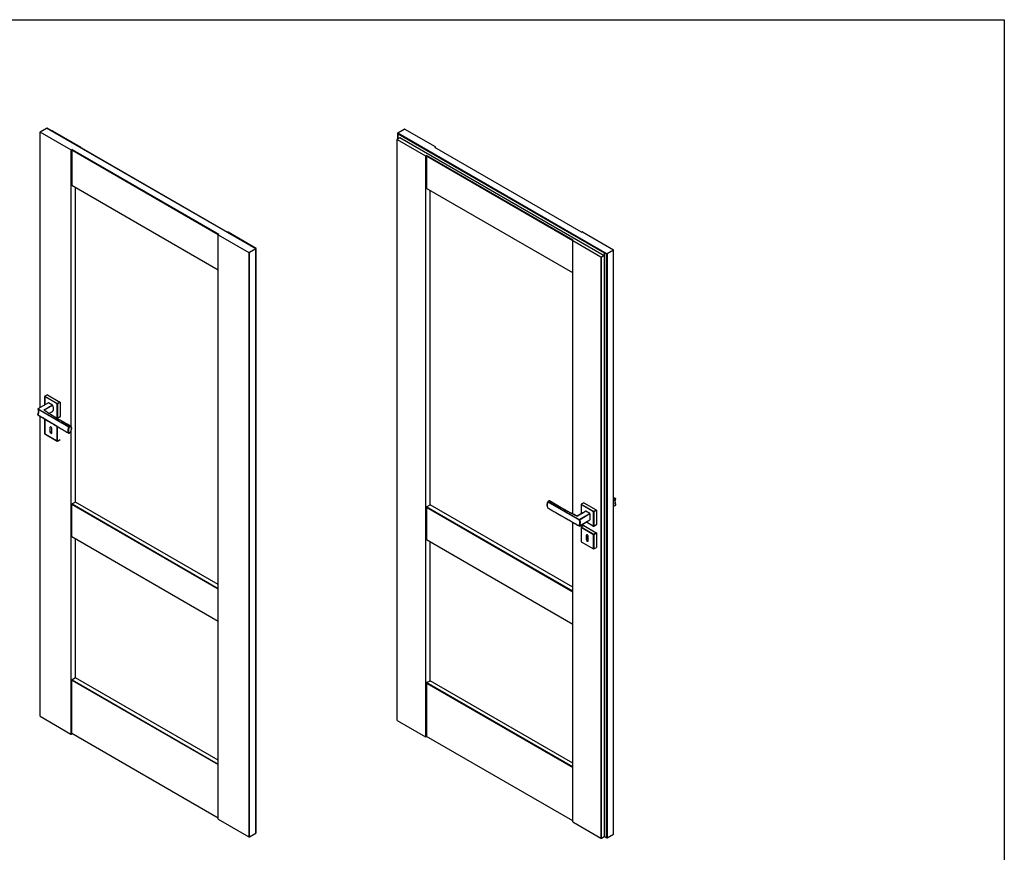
# Model space of a CAD drawing. Header units: millimetres. Extents: x 0 to 17620, y 0 to 4200.
# Tile 20 of 20: x 14829 to 17620, y 1641 to 4000. Entities that reach past the tile are written whole.
import ezdxf

# ---------------------------------------------------------------- set-up
doc = ezdxf.new("R2010")
doc.units = ezdxf.units.MM
doc.layers.add('152', color=250, linetype='Continuous')
doc.layers.add('256', color=250, linetype='Continuous')

msp = doc.modelspace()

# ---------------------------------------------------------------- linework, layer by layer
at = {"layer": '152', "linetype": 'Continuous'}
for p, q in [((14887.2, 3682.5), (14905.4, 3693.1)), ((15498.7, 3350.6), (14905.4, 3693.1)), ((15499.1, 3350.8), (14906.5, 3693)), ((14920.7, 3684.8), (14921.5, 3685.2)), ((14922.7, 3685.2), (14921.5, 3685.2)), ((14922.7, 3685.2), (15002.8, 3638.9)), ((15900.8, 3679.4), (15919.1, 3690)), ((15920.3, 3690), (15919.1, 3690)), ((16007.8, 3639.4), (15920.3, 3690)), ((14887.2, 3682.5), (14887.2, 3681.8)), ((14974.7, 3631.3), (14887.2, 3681.8)), ((14887.2, 2901.3), (14887.2, 3681.8)), ((15899.6, 3661.6), (15907.2, 3665.9)), ((15899.6, 3661.6), (15899.6, 3660.9)), ((15899.6, 3660.9), (15979.7, 3614.6)), ((15899.6, 2014.4), (15899.6, 3660.9)), ((15900.4, 3678.4), (15900.4, 3662)), ((15900.8, 3679.4), (16494.1, 3336.9)), ((15900.8, 3677), (15900.8, 3662.3)), ((15900.8, 3677), (16485.6, 3339.3)), ((15907.2, 3665.9), (16485.6, 3332)), ((14974.7, 3631.3), (14974.7, 2846.8)), ((14974.7, 3631.3), (14975.9, 3631.3)), ((14977.7, 3632.3), (14975.9, 3631.3)), ((14977.1, 3631.3), (14977.7, 3632.3)), ((14977.1, 3631.3), (15392.2, 3391.6)), ((14977.1, 3631.3), (14977.1, 3530.2)), ((14977.7, 3632.3), (15393.5, 3392.3)), ((15002.8, 3638.2), (15002.1, 3637.8)), ((15002.8, 3638.2), (15002.8, 3638.9)), ((15002.8, 3637.4), (15002.8, 3638.2)), ((16007.8, 3638.7), (16006, 3637.7)), ((16421.8, 3397.7), (16006, 3637.7)), ((16007.8, 3638.7), (16007.8, 3639.4)), ((16007.8, 3636.7), (16007.8, 3638.7)), ((15979.7, 3614.6), (15980.9, 3614.6)), ((15979.7, 3614.6), (15979.7, 1968.2)), ((15982.7, 3615.7), (15980.9, 3614.6)), ((15982.7, 3615.7), (15982.1, 3614.6)), ((15982.1, 3614.6), (16397.3, 3374.9)), ((15982.1, 3614.6), (15982.1, 3522.1)), ((16398.5, 3375.6), (15982.7, 3615.7)), ((15391.7, 3290.8), (14977.1, 3530.2)), ((14987.3, 2633.6), (14987.3, 3524.3)), ((16396.7, 3282.7), (15982.1, 3522.1)), ((15992.3, 2625.5), (15992.3, 3516.2)), ((15391.7, 3391.2), (15393.5, 3392.3)), ((15391.7, 3391.2), (15391.7, 3390.6)), ((15391.7, 1735.5), (15391.7, 3390.6)), ((15391.7, 3390.6), (15479.2, 3340)), ((15417.8, 3397.8), (15418.6, 3398.2)), ((15419.8, 3398.2), (15418.6, 3398.2)), ((15499.9, 3351.9), (15419.8, 3398.2)), ((16421.8, 3397.7), (16423.6, 3398.7)), ((16424.8, 3398.7), (16423.6, 3398.7)), ((16424.8, 3398.7), (16512.3, 3348.1)), ((15498.7, 3350.6), (15480.4, 3340)), ((15499.1, 3350.8), (15498.7, 3350.6)), ((15498.7, 3350.6), (15498.7, 1695.5)), ((15499.9, 3351.2), (15499.1, 3350.8)), ((15499.1, 1696.1), (15499.1, 3350.8)), ((15499.9, 3351.2), (15499.9, 3351.9)), ((15499.9, 1704.8), (15499.9, 3351.2)), ((16396.7, 3374.6), (16398.5, 3375.6)), ((16396.7, 3374.6), (16396.7, 3373.9)), ((16476.8, 3327.6), (16396.7, 3373.9)), ((16396.7, 2600), (16396.7, 3373.9)), ((15479.2, 3340), (15479.2, 1685)), ((15479.2, 3340), (15480.4, 3340)), ((15480.4, 1685), (15480.4, 3340)), ((16476.8, 3327.6), (16478, 3327.6)), ((16476.8, 3327.6), (16476.8, 1681.2)), ((16485.6, 3332), (16478, 3327.6)), ((16478, 1681.2), (16478, 3327.6)), ((16485.6, 3339.3), (16485.6, 3332)), ((16485.6, 3332), (16485.6, 1685.5)), ((16494.1, 3336.9), (16492.1, 3335.7)), ((16492.1, 1681.8), (16492.1, 3335.7)), ((16512.3, 3347.4), (16494.1, 3336.9)), ((16494.1, 3336.9), (16494.1, 1681.9)), ((16512.3, 3347.4), (16512.3, 3348.1)), ((16512.3, 1692.4), (16512.3, 3347.4)), ((14900.1, 2932.6), (14900.1, 2908.8)), ((14935.6, 2912), (14900.3, 2932.4)), ((14900.3, 2932.4), (14900.3, 2908.9)), ((14935.6, 2912), (14900.3, 2932.4)), ((14907.8, 2937.3), (14900.4, 2933)), ((14900.4, 2932.7), (14935.7, 2912.3)), ((14900.6, 2933), (14936, 2912.6)), ((14908.1, 2937.3), (14943.4, 2916.9)), ((14910.6, 2914.9), (14880.8, 2897.7)), ((14910.9, 2914.8), (14881.1, 2897.6)), ((14898.9, 2894.4), (14922.5, 2908.1)), ((14922.4, 2908.2), (14910.9, 2914.8)), ((14935.6, 2871.2), (14935.6, 2912)), ((14935.6, 2871.2), (14935.6, 2912)), ((14936, 2912.6), (14943.4, 2916.9)), ((14936, 2871.1), (14936, 2911.9)), ((14943.7, 2916.6), (14936.2, 2912.3)), ((14943.8, 2916.3), (14936.3, 2912)), ((14936.3, 2912), (14936.3, 2871.2)), ((14943.8, 2916.3), (14943.8, 2875.4)), ((14880.7, 2880.3), (14880.6, 2880.3)), ((14880.7, 2897.1), (14968.9, 2846.2)), ((14880.7, 2897), (14880.8, 2896.9)), ((14887.2, 2026.8), (14887.2, 2876.1)), ((14898.9, 2894.3), (14898.9, 2894.4)), ((14899.2, 2893.6), (14899.2, 2893.8)), ((14899.5, 2893.4), (14899.4, 2893.5)), ((14915.9, 2882.6), (14935.6, 2871.2)), ((14917.9, 2881.2), (14935.7, 2870.9)), ((14936.2, 2870.9), (14943.7, 2875.2)), ((14936.3, 2871.2), (14943.8, 2875.4)), ((14900.1, 2868.1), (14900.1, 2827.3)), ((14935.6, 2847.5), (14900.3, 2867.9)), ((14900.3, 2867.9), (14900.3, 2827.1)), ((14935.6, 2806.7), (14935.6, 2847.5)), ((14936, 2847.4), (14936, 2806.6)), ((14969.1, 2846.4), (14972.9, 2848.6)), ((14973.2, 2848.3), (14969.3, 2846.1)), ((14973.3, 2848), (14969.4, 2845.8)), ((14900.3, 2827.1), (14935.6, 2806.7)), ((14900.4, 2826.8), (14935.7, 2806.4)), ((14915.8, 2845), (14915.1, 2844.6)), ((14915.1, 2844.6), (14915.1, 2833.2)), ((14915.8, 2833.6), (14915.1, 2833.2)), ((14915.8, 2833.6), (14915.8, 2845)), ((14920.8, 2829.9), (14920.8, 2841.4)), ((14968.8, 2828.4), (14968.8, 2828.4)), ((14969.3, 2828.4), (14973.2, 2830.6)), ((14969.4, 2828.6), (14973.3, 2830.9)), ((14973.3, 2830.9), (14973.4, 2830.8)), ((14974.7, 2834.2), (14974.7, 1976.3)), ((14936.2, 2806.4), (14943.7, 2810.7)), ((14977.1, 2627), (14977.7, 2628)), ((14977.1, 2534.5), (14977.1, 2627)), ((14977.1, 2627), (15391.7, 2387.6)), ((14987.3, 2633.6), (14977.7, 2628)), ((14977.7, 2628), (15391.7, 2389)), ((15391.7, 2400.1), (14987.3, 2633.6)), ((15982.7, 2619.9), (15992.3, 2625.5)), ((16396.7, 2392), (15992.3, 2625.5)), ((16330.3, 2636.7), (16326.4, 2634.4)), ((16326.5, 2634.3), (16415.1, 2583.1)), ((16330.5, 2636.6), (16326.7, 2634.4)), ((16420.4, 2626.7), (16420.4, 2599.8)), ((16420.5, 2626.5), (16420.5, 2599.9)), ((16455.9, 2606.1), (16420.5, 2626.5)), ((16428, 2631.5), (16420.6, 2627.2)), ((16420.6, 2626.9), (16456, 2606.5)), ((16428.3, 2631.4), (16420.9, 2627.2)), ((16420.9, 2627.2), (16456.2, 2606.7)), ((16428.3, 2631.4), (16463.7, 2611)), ((16512.3, 2639.5), (16518.4, 2643.1)), ((16512.3, 2639.1), (16518.7, 2642.8)), ((16518.8, 2642.4), (16512.3, 2638.7)), ((16512.3, 2621.6), (16518.8, 2625.3)), ((16512.3, 2621.4), (16518.7, 2625.1)), ((16518.8, 2625.8), (16518.7, 2625.9)), ((16518.8, 2642.4), (16518.9, 2642.5)), ((15982.7, 2619.9), (15982.1, 2618.9)), ((15982.1, 2618.9), (16396.7, 2379.5)), ((15982.1, 2618.9), (15982.1, 2526.4)), ((16396.7, 2380.9), (15982.7, 2619.9)), ((16326.3, 2616.6), (16326.4, 2616.5)), ((16326.4, 2616.5), (16326.4, 2616.4)), ((16426.3, 2603.3), (16409.9, 2593.9)), ((16415.5, 2583.6), (16445.3, 2600.8)), ((16415.7, 2583.3), (16445.5, 2600.6)), ((16445.6, 2600.2), (16415.8, 2583)), ((16445.3, 2600.8), (16433.8, 2607.5)), ((16445.6, 2600.2), (16445.6, 2583.1)), ((16455.9, 2565.3), (16455.9, 2606.1)), ((16456.2, 2606.7), (16463.7, 2611)), ((16456.2, 2565.2), (16456.2, 2606)), ((16463.9, 2610.8), (16456.5, 2606.5)), ((16464, 2610.4), (16456.6, 2606.1)), ((16456.6, 2606.1), (16456.6, 2565.3)), ((16464, 2610.4), (16464, 2569.6)), ((16396.7, 1727.4), (16396.7, 2576.2)), ((16408.4, 2594.1), (16408.6, 2594.1)), ((16409.6, 2593.9), (16409.8, 2593.9)), ((16409.7, 2593.8), (16409.8, 2593.9)), ((16415.7, 2565.6), (16445.5, 2582.8)), ((16415.8, 2565.9), (16445.6, 2583.1)), ((16435.4, 2577), (16456, 2565.1)), ((16435.5, 2577.1), (16455.9, 2565.3)), ((16456.5, 2565.1), (16463.9, 2569.4)), ((16456.6, 2565.3), (16464, 2569.6)), ((16415.2, 2565.6), (16415.2, 2565.6)), ((16420.4, 2562.2), (16420.4, 2521.4)), ((16455.9, 2541.6), (16420.5, 2562)), ((16420.5, 2562), (16420.5, 2521.2)), ((16428, 2567), (16420.6, 2562.7)), ((16420.6, 2562.4), (16456, 2542)), ((16428.3, 2566.9), (16420.9, 2562.6)), ((16420.9, 2562.6), (16456.2, 2542.2)), ((16428.3, 2566.9), (16463.7, 2546.5)), ((16455.9, 2500.8), (16455.9, 2541.6)), ((16456.2, 2542.2), (16463.7, 2546.5)), ((16456.2, 2541.5), (16456.2, 2500.7)), ((16456.5, 2542), (16463.9, 2546.3)), ((16464, 2545.9), (16456.6, 2541.6)), ((16456.6, 2541.6), (16456.6, 2500.8)), ((16464, 2545.9), (16464, 2505.1)), ((15391.7, 2295.1), (14977.1, 2534.5)), ((14987.3, 2135.5), (14987.3, 2528.6)), ((16396.7, 2287), (15982.1, 2526.4)), ((15992.3, 2127.4), (15992.3, 2520.5)), ((16420.5, 2521.2), (16455.9, 2500.8)), ((16420.6, 2521), (16456, 2500.6)), ((16435.4, 2538.8), (16436.1, 2539.2)), ((16435.4, 2538.8), (16435.4, 2527.3)), ((16435.4, 2527.3), (16436.1, 2527.7)), ((16436.1, 2527.7), (16436.1, 2539.2)), ((16441, 2524.1), (16441, 2535.5)), ((16456.5, 2500.6), (16463.9, 2504.9)), ((16456.6, 2500.8), (16464, 2505.1)), ((14977.1, 2128.9), (14977.7, 2130)), ((14977.1, 1977.6), (14977.1, 2128.9)), ((14977.1, 2128.9), (15391.7, 1889.6)), ((14987.3, 2135.5), (14977.7, 2130)), ((14977.7, 2130), (15391.7, 1890.9)), ((15391.7, 1902), (14987.3, 2135.5)), ((15982.7, 2121.9), (15982.1, 2120.8)), ((15982.7, 2121.9), (15992.3, 2127.4)), ((16396.7, 1882.9), (15982.7, 2121.9)), ((16396.7, 1893.9), (15992.3, 2127.4)), ((15982.1, 2120.8), (16396.7, 1881.5)), ((15982.1, 2120.8), (15982.1, 1969.5)), ((14887.2, 2026.8), (14974.7, 1976.3)), ((15899.6, 2014.4), (15979.7, 1968.2)), ((14974.7, 1976.3), (14975.9, 1976.3)), ((14975.9, 1976.3), (14977.7, 1977.3)), ((15391.7, 1738.3), (14977.1, 1977.6)), ((15979.7, 1968.2), (15980.9, 1968.2)), ((15980.9, 1968.2), (15982.7, 1969.2)), ((16396.7, 1730.2), (15982.1, 1969.5)), ((15391.7, 1735.5), (15479.2, 1685)), ((15499.1, 1704.4), (15499.9, 1704.8)), ((16396.7, 1727.4), (16476.8, 1681.2)), ((15479.2, 1685), (15480.4, 1685)), ((15480.4, 1685), (15498.7, 1695.5)), ((16476.8, 1681.2), (16478, 1681.2)), ((16478, 1681.2), (16485.6, 1685.5)), ((16485.6, 1685.5), (16492.1, 1681.8)), ((16494.1, 1681.9), (16512.3, 1692.4))]:
    msp.add_line(p, q, dxfattribs=at)
for centre, start, end in [((14900.6, 2932.6), 120, 180), ((14881.1, 2897.2), 120, 212.3595), ((14881.1, 2880.1), 159.9019, 239.8228), ((14900.6, 2868.1), 134.5667, 180), ((14936, 2871.4), 240, 300), ((14972.9, 2848.2), 49.9658, 60.0041), ((14900.6, 2827.3), 180, 240), ((14969.1, 2828.8), 239.9371, 300), ((14972.9, 2831.1), 300, 333.3754), ((14936, 2806.9), 240, 300), ((16326.7, 2634), 120, 159.0156), ((16330.5, 2636.2), 59.9959, 120), ((16420.9, 2626.7), 120, 180), ((16518.4, 2642.6), 339.9019, 59.8228), ((16518.4, 2625.5), 300, 32.3595), ((16326.7, 2616.9), 214.546, 240.0628), ((16415.5, 2566.1), 240.1766, 300), ((16420.9, 2562.2), 120, 180), ((16456.2, 2565.5), 240, 300), ((16420.9, 2521.4), 180, 240), ((16456.2, 2501), 240, 300)]:
    msp.add_arc(centre, 0.5, start, end, dxfattribs=at)
for centre, major_axis, ratio, start_param, end_param in [((14906.5, 3691.3), (-1.06, 1.84), 0.57735, 5.497798, 6.283185), ((15901.9, 3677.6), (-1.06, 1.84), 0.57735, 0, 1.570796), ((17320.5, 2858.5), (-834.9, 480.8), 0.001102, 6.158913, 6.28382), ((14900.6, 2932.6), (0.5, 0), 0.57735, 3.141577, 3.926991), ((14910.9, 2914.4), (-0.25, 0.433), 0.57735, 5.497787, 6.283201), ((14936, 2912.2), (-0.25, -0.433), 0.57735, 3.926991, 5.497787), ((14936, 2912.2), (0.5, 0), 0.57735, 3.926991, 5.497787), ((14936, 2912.2), (0.25, -0.433), 0.57735, 0.785398, 2.356194), ((14943.4, 2916.5), (-0.25, 0.433), 0.57735, 3.926991, 5.497787), ((14881.1, 2880.1), (0.47, -0.172), 0.236304, 3.141582, 4.073003), ((14881.1, 2897.2), (0.251, 0.432), 0.579405, 0.787187, 2.849766), ((14881.1, 2880.1), (0.251, 0.432), 0.579405, 1.866201, 3.141563), ((14881.1, 2897.2), (0.25, -0.433), 0.57735, 2.356194, 3.141609), ((14881.1, 2880.1), (0.251, 0.432), 0.579405, 3.141573, 3.92878), ((14898.8, 2894.1), (0.251, -0.432), 0.578871, 1.818236, 2.354872), ((14899.2, 2893.1), (-0.275, -0.418), 0.613647, 3.121936, 3.961689), ((14943.4, 2875.7), (-0.25, 0.433), 0.57735, 3.141577, 3.926991), ((14900.6, 2868.1), (-0.5, 0), 0.57735, 6.283169, 7.068583), ((14900.6, 2868.1), (0.25, 0.433), 0.57735, 1.305696, 2.356194), ((14918, 2843), (2, -3.46), 0.57735, 0.785398, 3.926991), ((14918.7, 2843.4), (-2, 3.46), 0.57735, 0.177696, 0.785398), ((14936, 2871.4), (0.25, 0.433), 0.57735, 2.356194, 3.141609), ((14936, 2847.7), (0.25, 0.433), 0.57735, 1.725724, 2.356194), ((14936, 2847.7), (-0.5, 0), 0.57735, 0.785398, 2.356194), ((14972.9, 2848.2), (0.25, 0.433), 0.577303, 0.000018, 0.785357), ((14972.9, 2848.2), (-0.25, 0.433), 0.57735, 3.926991, 5.497787), ((14972.9, 2848.2), (0.322, 0.383), 0.812269, 4.855136, 6.283147), ((14900.6, 2827.3), (-0.5, 0), 0.57735, 6.283169, 7.068583), ((14900.6, 2827.3), (0.25, 0.433), 0.57735, 2.356194, 3.141609), ((14918, 2831.6), (2, -3.46), 0.57735, 3.926991, 7.068583), ((14918.7, 2832), (-2, 3.46), 0.57735, 0.785398, 2.963846), ((14982.4, 2844.7), (10.8, 18.8), 0.57735, 1.835008, 2.861249), ((14969.1, 2846), (0.25, 0.433), 0.578081, 0.786032, 1.839623), ((14969.1, 2846), (0.467, -0.179), 0.216363, 4.078547, 5.650444), ((14969.1, 2828.8), (0.412, 0.284), 0.787308, 3.499045, 5.070942), ((14969.1, 2846), (-0.25, 0.433), 0.57735, 3.926991, 5.497787), ((14969.1, 2828.8), (-0.25, 0.433), 0.57735, 3.141577, 3.926991), ((14972.9, 2831.1), (-0.25, 0.433), 0.57735, 3.141577, 3.926991), ((14936, 2806.9), (-0.5, 0), 0.57735, 0.785398, 2.356194), ((14936, 2806.9), (0.25, 0.433), 0.57735, 2.356194, 3.141609), ((16326.7, 2634), (0.467, -0.179), 0.216363, 3.141546, 4.080748), ((16326.7, 2634), (0.25, -0.433), 0.57735, 2.356194, 3.141609), ((16326.7, 2634), (-0.25, -0.433), 0.576619, 3.926358, 4.97995), ((16330.5, 2636.2), (0.25, -0.433), 0.57735, 2.356194, 3.141609), ((16330.5, 2636.2), (-0.25, -0.433), 0.577398, 3.141612, 3.927032), ((16420.9, 2626.7), (0.5, 0), 0.57735, 3.141577, 3.926991), ((16420.9, 2626.7), (-0.25, -0.433), 0.57735, 3.926991, 5.497787), ((16420.9, 2626.7), (0.25, -0.433), 0.57735, 2.356194, 3.141609), ((16428.3, 2631), (-0.25, 0.433), 0.57735, 5.497787, 6.283201), ((16518.4, 2642.6), (-0.25, 0.433), 0.57735, 3.926991, 5.497787), ((16518.4, 2642.6), (-0.251, -0.432), 0.579405, 3.141573, 3.92878), ((16518.4, 2625.5), (-0.25, 0.433), 0.57735, 3.141577, 3.926991), ((16518.4, 2625.5), (0.422, 0.268), 0.781554, 5.100879, 6.283179), ((16445.3, 2600.4), (-0.25, 0.433), 0.57735, 3.926991, 5.497787), ((16456.2, 2606.3), (-0.25, -0.433), 0.57735, 3.926991, 5.497787), ((16456.2, 2606.3), (0.5, 0), 0.57735, 3.926991, 5.497787), ((16456.2, 2606.3), (0.25, -0.433), 0.57735, 0.785398, 2.356194), ((16463.7, 2610.6), (-0.25, 0.433), 0.57735, 3.926991, 5.497787), ((16408.3, 2593.6), (-0.226, -0.446), 0.538613, 3.124263, 3.896524), ((16410, 2593.4), (0.249, -0.434), 0.575825, 2.35751, 2.894146), ((16415.5, 2583.2), (0.249, 0.434), 0.575288, 0.783622, 2.846201), ((16415.5, 2583.2), (0.422, 0.268), 0.781554, 3.533225, 5.100879), ((16402, 2566.5), (-10.8, -18.8), 0.57735, 1.864998, 2.863289), ((16415.5, 2583.2), (0.25, -0.433), 0.57735, 0.785398, 2.356194), ((16445.3, 2583.3), (-0.25, 0.433), 0.57735, 3.141577, 3.926991), ((16463.7, 2569.8), (-0.25, 0.433), 0.57735, 3.141577, 3.926991), ((16415.5, 2566.1), (0.249, 0.434), 0.575288, 1.862636, 3.080752), ((16415.5, 2566.1), (0.47, -0.172), 0.236304, 4.079288, 5.646942), ((16415.5, 2566.1), (-0.25, 0.433), 0.57735, 3.141577, 3.926991), ((16420.9, 2562.2), (-0.5, 0), 0.57735, 6.283169, 7.068583), ((16420.9, 2562.2), (-0.25, -0.433), 0.57735, 3.926991, 5.497787), ((16420.9, 2562.2), (-0.25, 0.433), 0.57735, 5.497787, 6.283201), ((16428.3, 2566.5), (-0.25, 0.433), 0.57735, 5.497787, 6.283201), ((16438.2, 2537.1), (2, -3.46), 0.57735, 0.785398, 3.926991), ((16438.9, 2537.5), (-2, 3.46), 0.57735, 0.177696, 0.785398), ((16456.2, 2565.5), (-0.25, -0.433), 0.57735, 5.497787, 6.283201), ((16456.2, 2565.5), (0.5, 0), 0.57735, 3.926991, 5.497787), ((16456.2, 2541.8), (-0.25, -0.433), 0.57735, 3.926991, 5.497787), ((16456.2, 2541.8), (-0.5, 0), 0.57735, 0.785398, 2.356194), ((16456.2, 2541.8), (0.25, -0.433), 0.57735, 0.785398, 2.356194), ((16456.2, 2565.5), (0.25, -0.433), 0.57735, 6.283169, 7.068583), ((16463.7, 2546.1), (-0.25, 0.433), 0.57735, 3.926991, 5.497787), ((16420.9, 2521.4), (-0.5, 0), 0.57735, 6.283169, 7.068583), ((16420.9, 2521.4), (-0.25, -0.433), 0.57735, 5.497787, 6.283201), ((16438.2, 2525.7), (2, -3.46), 0.57735, 3.926991, 7.068583), ((16438.9, 2526.1), (-2, 3.46), 0.57735, 0.785398, 2.963846), ((16456.2, 2501), (-0.5, 0), 0.57735, 0.785398, 2.356194), ((16456.2, 2501), (-0.25, -0.433), 0.57735, 5.497787, 6.283201), ((16456.2, 2501), (0.25, -0.433), 0.57735, 6.283169, 7.068583), ((16463.7, 2505.3), (-0.25, 0.433), 0.57735, 3.141577, 3.926991), ((15497.6, 1696.1), (-1.5, 0), 0.57735, 2.356194, 3.141585), ((16493, 1682.5), (-1.5, 0), 0.57735, 0.910305, 2.356194)]:
    msp.add_ellipse(centre, major_axis=major_axis, ratio=ratio, start_param=start_param, end_param=end_param, dxfattribs=at)
for points, knots in [([(14898.8, 2894.5), (14902.7, 2896.8), (14906.7, 2899.1), (14914.5, 2903.6), (14918.5, 2905.9), (14922.4, 2908.2)], [0, 0, 0, 0, 0.5, 0.5, 1, 1, 1, 1]), ([(14922.7, 2907.9), (14918.7, 2905.6), (14914.8, 2903.4), (14906.9, 2898.9), (14902.9, 2896.6), (14899, 2894.3)], [0, 0, 0, 0, 0.5, 0.5, 1, 1, 1, 1]), ([(14922.4, 2908.2), (14922.4, 2908.2), (14922.4, 2908.2), (14922.5, 2908.1), (14922.5, 2908.1), (14922.5, 2908.1), (14922.5, 2908.1), (14922.6, 2908), (14922.6, 2908), (14922.6, 2908), (14922.6, 2908), (14922.6, 2907.9), (14922.7, 2907.9)], [0, 0, 0, 0, 0.25, 0.25, 0.375, 0.375, 0.5, 0.625, 0.625, 0.75, 0.75, 1, 1, 1, 1]), ([(14922.7, 2890.2), (14923, 2890.6), (14923.8, 2891.5), (14924.6, 2893.1), (14925.1, 2895.2), (14925.3, 2897.5), (14925.1, 2900.1), (14924.6, 2902.8), (14923.8, 2905.4), (14923, 2907.1), (14922.7, 2907.9)], [0, 0, 0, 0, 0.11683, 0.244553, 0.372277, 0.5, 0.627723, 0.755447, 0.88317, 1, 1, 1, 1]), ([(14880.7, 2880.3), (14880.9, 2880.7), (14881.2, 2881.5), (14881.4, 2882.4), (14881.6, 2883), (14881.7, 2883.2), (14881.7, 2883.5), (14881.8, 2883.6), (14881.8, 2883.8), (14881.9, 2884.3), (14882.1, 2885.3), (14882.3, 2886.5), (14882.5, 2887.6), (14882.5, 2888.4), (14882.6, 2889.1), (14882.6, 2889.3), (14882.6, 2889.6)], [0, 0, 0, 0, 0.129618, 0.259235, 0.259235, 0.324044, 0.324044, 0.356449, 0.356449, 0.388853, 0.518471, 0.648088, 0.777706, 0.907324, 0.907324, 1, 1, 1, 1]), ([(14880.8, 2896.9), (14880.9, 2896.6), (14881.2, 2896.1), (14881.4, 2895.6), (14881.6, 2895.2), (14881.7, 2895), (14881.8, 2894.8), (14881.8, 2894.6), (14882, 2894.2), (14882.1, 2893.6), (14882.3, 2892.6), (14882.5, 2891.7), (14882.5, 2891), (14882.6, 2890.3), (14882.6, 2889.9), (14882.6, 2889.2), (14882.6, 2888.8), (14882.5, 2888.1), (14882.5, 2887.3), (14882.3, 2886.1), (14882.1, 2885), (14882, 2884.2), (14881.9, 2883.7), (14881.8, 2883.6), (14881.8, 2883.4), (14881.8, 2883.3), (14881.7, 2883), (14881.6, 2882.6), (14881.4, 2882.1), (14881.3, 2881.7), (14881.3, 2881.5), (14881.1, 2880.9), (14880.9, 2880.5), (14880.8, 2880.1)], [0, 0, 0, 0, 0.0625, 0.125, 0.125, 0.15625, 0.15625, 0.1875, 0.1875, 0.25, 0.3125, 0.375, 0.4375, 0.4375, 0.5, 0.5, 0.5625, 0.5625, 0.625, 0.6875, 0.75, 0.8125, 0.8125, 0.828125, 0.828125, 0.84375, 0.84375, 0.875, 0.90625, 0.90625, 0.9375, 0.9375, 1, 1, 1, 1]), ([(14968.8, 2846), (14965.1, 2848.1), (14961.4, 2850.2), (14955.9, 2853.4), (14954.1, 2854.5), (14950.4, 2856.6), (14948.5, 2857.6), (14944.9, 2859.7), (14943, 2860.8), (14939.4, 2862.9), (14937.5, 2864), (14933.9, 2866.1), (14932, 2867.1), (14929.3, 2868.7), (14928.3, 2869.2), (14926.5, 2870.3), (14925.6, 2870.8), (14923.8, 2871.9), (14922.8, 2872.4), (14921, 2873.5), (14920.1, 2874), (14917.3, 2875.6), (14915.5, 2876.7), (14911.8, 2878.8), (14910, 2879.8), (14906.4, 2882), (14904.5, 2883), (14900.9, 2885.2), (14899.1, 2886.2), (14895.4, 2888.3), (14893.6, 2889.4), (14888.1, 2892.6), (14884.4, 2894.7), (14880.8, 2896.9)], [0, 0, 0, 0, 0.125, 0.125, 0.1875, 0.1875, 0.25, 0.25, 0.3125, 0.3125, 0.375, 0.375, 0.4375, 0.4375, 0.46875, 0.46875, 0.5, 0.5, 0.53125, 0.53125, 0.5625, 0.5625, 0.625, 0.625, 0.6875, 0.6875, 0.75, 0.75, 0.8125, 0.8125, 0.875, 0.875, 1, 1, 1, 1]), ([(14880.8, 2880.1), (14884.4, 2878), (14888.1, 2875.8), (14893.6, 2872.6), (14895.4, 2871.5), (14899.1, 2869.3), (14900.9, 2868.2), (14904.5, 2866.1), (14906.4, 2865), (14910, 2862.8), (14911.8, 2861.7), (14915.5, 2859.6), (14917.3, 2858.5), (14920.1, 2856.9), (14921, 2856.4), (14922.8, 2855.3), (14923.8, 2854.8), (14925.6, 2853.7), (14926.5, 2853.1), (14928.3, 2852.1), (14929.3, 2851.5), (14932, 2849.9), (14933.9, 2848.9), (14937.5, 2846.7), (14939.4, 2845.6), (14943, 2843.5), (14944.9, 2842.4), (14948.5, 2840.2), (14950.4, 2839.2), (14954.1, 2837), (14955.9, 2835.9), (14961.4, 2832.7), (14965.1, 2830.6), (14968.8, 2828.4)], [0, 0, 0, 0, 0.125, 0.125, 0.1875, 0.1875, 0.25, 0.25, 0.3125, 0.3125, 0.375, 0.375, 0.4375, 0.4375, 0.46875, 0.46875, 0.5, 0.5, 0.53125, 0.53125, 0.5625, 0.5625, 0.625, 0.625, 0.6875, 0.6875, 0.75, 0.75, 0.8125, 0.8125, 0.875, 0.875, 1, 1, 1, 1]), ([(14881.1, 2897.6), (14884.8, 2895.5), (14888.4, 2893.4), (14893.9, 2890.2), (14895.7, 2889.1), (14899.4, 2886.9), (14901.2, 2885.9), (14904.9, 2883.7), (14906.7, 2882.7), (14910.4, 2880.5), (14912.2, 2879.5), (14915.9, 2877.3), (14917.7, 2876.2), (14920.4, 2874.6), (14921.4, 2874.1), (14923.2, 2873), (14924.1, 2872.5), (14925.9, 2871.4), (14926.9, 2870.9), (14928.7, 2869.8), (14929.6, 2869.3), (14932.4, 2867.7), (14936, 2865.6), (14939.7, 2863.4), (14943.4, 2861.3), (14945.2, 2860.2), (14950.7, 2857), (14954.4, 2854.9), (14961.7, 2850.6), (14965.4, 2848.5), (14969.1, 2846.4)], [0, 0, 0, 0, 0.125, 0.125, 0.1875, 0.1875, 0.25, 0.25, 0.3125, 0.3125, 0.375, 0.375, 0.4375, 0.4375, 0.46875, 0.46875, 0.5, 0.5, 0.53125, 0.53125, 0.5625, 0.5625, 0.625, 0.6875, 0.6875, 0.75, 0.75, 0.875, 0.875, 1, 1, 1, 1]), ([(14924.3, 2854.4), (14923.6, 2854.8), (14923, 2855.2), (14921.4, 2856.1), (14920.4, 2856.7), (14917.7, 2858.3), (14915.9, 2859.4), (14912.2, 2861.5), (14910.4, 2862.6), (14906.7, 2864.7), (14904.9, 2865.8), (14901.2, 2867.9), (14899.4, 2869), (14895.7, 2871.1), (14893.9, 2872.2), (14888.4, 2875.4), (14884.8, 2877.5), (14881.1, 2879.7)], [0, 0, 0, 0, 0.046953, 0.046953, 0.11049, 0.11049, 0.237563, 0.237563, 0.364636, 0.364636, 0.491708, 0.491708, 0.618781, 0.618781, 0.745854, 0.745854, 1, 1, 1, 1]), ([(14899.2, 2893.5), (14899.1, 2893.6), (14899.1, 2893.6), (14899, 2893.7), (14898.9, 2893.7), (14898.8, 2893.8), (14898.8, 2893.8), (14898.8, 2893.9), (14898.7, 2893.9), (14898.7, 2893.9), (14898.7, 2894), (14898.7, 2894), (14898.6, 2894.1), (14898.6, 2894.1), (14898.6, 2894.2), (14898.6, 2894.2), (14898.6, 2894.2), (14898.6, 2894.3), (14898.6, 2894.3), (14898.6, 2894.3), (14898.6, 2894.3), (14898.6, 2894.4), (14898.7, 2894.4), (14898.7, 2894.4), (14898.7, 2894.4), (14898.7, 2894.4), (14898.7, 2894.5), (14898.8, 2894.5), (14898.8, 2894.5)], [0, 0, 0, 0, 0.125, 0.125, 0.25, 0.25, 0.375, 0.375, 0.4375, 0.4375, 0.5, 0.5, 0.625, 0.625, 0.6875, 0.6875, 0.75, 0.75, 0.8125, 0.8125, 0.84375, 0.84375, 0.875, 0.90625, 0.90625, 0.9375, 0.9375, 1, 1, 1, 1]), ([(14899, 2894.3), (14899, 2894.3), (14899, 2894.3), (14898.9, 2894.3), (14898.9, 2894.3), (14898.9, 2894.3), (14898.9, 2894.3), (14898.9, 2894.3), (14898.9, 2894.3), (14898.9, 2894.3), (14898.9, 2894.3), (14898.9, 2894.3), (14898.9, 2894.3), (14898.9, 2894.2), (14898.9, 2894.2), (14898.9, 2894.2), (14898.9, 2894.2), (14898.9, 2894.1), (14898.9, 2894.1), (14899, 2894.1), (14899, 2894), (14899, 2894), (14899, 2894), (14899, 2893.9), (14899, 2893.9), (14899.1, 2893.9), (14899.1, 2893.9), (14899.1, 2893.8), (14899.1, 2893.8), (14899.2, 2893.8)], [0, 0, 0, 0, 0.026807, 0.026807, 0.053614, 0.053614, 0.080421, 0.080421, 0.107227, 0.107227, 0.134034, 0.134034, 0.160841, 0.160841, 0.214455, 0.214455, 0.321682, 0.321682, 0.42891, 0.42891, 0.536137, 0.536137, 0.643364, 0.643364, 0.750592, 0.750592, 0.857819, 0.857819, 1, 1, 1, 1]), ([(14899, 2894.3), (14899, 2894.2), (14899.1, 2894.1), (14899.3, 2893.9), (14899.3, 2893.9), (14899.4, 2893.8)], [0, 0, 0, 0, 0.608281, 0.608281, 1, 1, 1, 1]), ([(14972.9, 2848.6), (14966.6, 2852.3), (14960.3, 2855.9), (14952.4, 2860.5), (14950.8, 2861.4), (14947.7, 2863.2), (14946.1, 2864.1), (14941.4, 2866.9), (14938.2, 2868.7), (14934.6, 2870.7), (14934.2, 2871), (14933.5, 2871.4), (14932.9, 2871.8), (14932.3, 2872.1), (14931.9, 2872.3), (14931.7, 2872.4), (14931.1, 2872.8), (14930.3, 2873.2), (14929.5, 2873.7), (14928.9, 2874), (14928.7, 2874.1), (14928.3, 2874.4), (14927.8, 2874.7), (14927.2, 2875.1), (14926.6, 2875.4), (14926.4, 2875.6), (14926.1, 2875.8), (14925.9, 2875.9), (14924.9, 2876.5), (14924.2, 2877), (14923, 2877.7), (14922.7, 2878), (14921.9, 2878.4), (14920.1, 2879.6), (14918.2, 2880.8), (14913.8, 2883.8), (14910.9, 2885.7), (14906.5, 2888.6), (14905, 2889.6), (14902.1, 2891.6), (14900.6, 2892.5), (14899.2, 2893.5)], [0, 0, 0, 0, 0.25, 0.25, 0.3125, 0.3125, 0.375, 0.375, 0.5, 0.5, 0.515625, 0.515625, 0.53125, 0.539063, 0.539063, 0.546875, 0.546875, 0.5625, 0.578125, 0.578125, 0.585938, 0.585938, 0.59375, 0.609375, 0.609375, 0.617188, 0.617188, 0.625, 0.625, 0.65625, 0.65625, 0.671875, 0.671875, 0.6875, 0.75, 0.75, 0.875, 0.875, 0.9375, 0.9375, 1, 1, 1, 1]), ([(14899.5, 2893.4), (14901, 2892.4), (14902.5, 2891.5), (14905.4, 2889.5), (14906.8, 2888.6), (14909.8, 2886.6), (14911.2, 2885.7), (14914.1, 2883.7), (14915.6, 2882.8), (14918.5, 2880.8), (14920, 2879.9), (14921.8, 2878.7), (14922.2, 2878.4), (14923, 2878), (14923.3, 2877.7), (14924.4, 2877), (14925.2, 2876.5), (14926.1, 2875.9), (14926.3, 2875.8), (14926.7, 2875.6), (14927.3, 2875.2), (14928, 2874.7), (14928.6, 2874.4), (14929, 2874.2), (14929.2, 2874), (14929.8, 2873.7), (14930.2, 2873.5), (14930.9, 2873), (14931.3, 2872.8), (14931.9, 2872.5), (14932.1, 2872.3), (14932.5, 2872.1), (14933.1, 2871.8), (14933.7, 2871.4), (14934.5, 2871), (14934.9, 2870.7), (14938.5, 2868.7), (14941.6, 2866.9), (14946.4, 2864.1), (14947.9, 2863.2), (14951.1, 2861.4), (14959, 2856.8), (14966.9, 2852.3), (14973.2, 2848.6)], [0, 0, 0, 0, 0.0625, 0.0625, 0.125, 0.125, 0.1875, 0.1875, 0.25, 0.25, 0.3125, 0.3125, 0.328125, 0.328125, 0.34375, 0.34375, 0.375, 0.375, 0.382812, 0.382812, 0.390625, 0.40625, 0.414062, 0.414062, 0.421875, 0.421875, 0.4375, 0.4375, 0.453125, 0.453125, 0.460937, 0.460937, 0.46875, 0.484375, 0.484375, 0.5, 0.5, 0.625, 0.625, 0.6875, 0.6875, 0.75, 1, 1, 1, 1]), ([(14912.9, 2884.7), (14913.6, 2885.1), (14914.6, 2885.7), (14915.7, 2886.2), (14916, 2886.3), (14916, 2886.4)], [0, 0, 0, 0, 0.503291, 0.776368, 1, 1, 1, 1]), ([(14973.2, 2848.6), (14973.3, 2848.6), (14973.3, 2848.5), (14973.4, 2848.4), (14973.6, 2848.3), (14973.7, 2848.1), (14974, 2847.8), (14974.4, 2847.3), (14974.7, 2846.8), (14975, 2846.3), (14975.1, 2846), (14975.3, 2845.6), (14975.3, 2845.6), (14975.3, 2845.5), (14975.3, 2845.4), (14975.4, 2845.1), (14975.5, 2844.8), (14975.6, 2844.3), (14975.8, 2843.7), (14975.9, 2842.9), (14975.9, 2842.2), (14975.9, 2841.8), (14975.9, 2841.3), (14975.9, 2841.2), (14975.9, 2841.2)], [0, 0, 0, 0, 0.030597, 0.030597, 0.061194, 0.122388, 0.122388, 0.244776, 0.367163, 0.367163, 0.489551, 0.489551, 0.50485, 0.50485, 0.520148, 0.550745, 0.611939, 0.611939, 0.734327, 0.856714, 0.856714, 0.979102, 0.979102, 1, 1, 1, 1]), ([(14973.3, 2830.9), (14973.5, 2831.3), (14973.7, 2831.7), (14974, 2832.4), (14974.1, 2832.6), (14974.2, 2832.9), (14974.3, 2833), (14974.3, 2833.2), (14974.4, 2833.2), (14974.4, 2833.3), (14974.6, 2833.8), (14974.8, 2834.3), (14975, 2835.2), (14975.3, 2836), (14975.5, 2836.9), (14975.6, 2837.5), (14975.6, 2837.7), (14975.7, 2838), (14975.7, 2838.1), (14975.7, 2838.3), (14975.8, 2838.4), (14975.8, 2839), (14975.9, 2839.4), (14975.9, 2840), (14975.9, 2840.2), (14975.9, 2840.5), (14975.9, 2840.6), (14975.9, 2840.8), (14975.9, 2840.9), (14975.9, 2841.4), (14975.9, 2841.7), (14975.9, 2842.5), (14975.8, 2843.2), (14975.6, 2843.9), (14975.5, 2844.3), (14975.5, 2844.5), (14975.4, 2844.7), (14975.4, 2844.9), (14975.3, 2845), (14975.3, 2845), (14975.3, 2845.1), (14975.1, 2845.4), (14975, 2845.7), (14974.7, 2846.2), (14974.4, 2846.8), (14974.1, 2847.2), (14973.7, 2847.6), (14973.5, 2847.8), (14973.3, 2848)], [0, 0, 0, 0, 0.0625, 0.0625, 0.09375, 0.09375, 0.109375, 0.109375, 0.117188, 0.117188, 0.125, 0.1875, 0.1875, 0.25, 0.3125, 0.3125, 0.34375, 0.34375, 0.359375, 0.359375, 0.375, 0.375, 0.4375, 0.4375, 0.46875, 0.46875, 0.484375, 0.484375, 0.5, 0.5, 0.5625, 0.5625, 0.625, 0.6875, 0.6875, 0.71875, 0.71875, 0.734375, 0.742188, 0.742188, 0.75, 0.75, 0.8125, 0.8125, 0.875, 0.9375, 0.9375, 1, 1, 1, 1]), ([(14968.8, 2828.4), (14968.6, 2828.7), (14968.3, 2829.2), (14968, 2829.7), (14967.8, 2830.2), (14967.7, 2830.4), (14967.7, 2830.6), (14967.6, 2830.7), (14967.6, 2830.8), (14967.4, 2831.2), (14967.3, 2831.5), (14967.2, 2832.1), (14967, 2832.8), (14966.9, 2833.8), (14966.8, 2834.6), (14966.8, 2835.3), (14966.8, 2835.7), (14966.8, 2836.4), (14966.8, 2836.8), (14966.8, 2837.6), (14966.9, 2838.4), (14967, 2839.6), (14967.2, 2840.5), (14967.3, 2841.3), (14967.4, 2841.7), (14967.6, 2842.2), (14967.6, 2842.3), (14967.7, 2842.6), (14967.7, 2842.9), (14967.9, 2843.3), (14968, 2843.6), (14968, 2843.8), (14968.1, 2844), (14968.2, 2844.3), (14968.2, 2844.5), (14968.4, 2845.1), (14968.6, 2845.6), (14968.8, 2846)], [0, 0, 0, 0, 0.0625, 0.125, 0.125, 0.15625, 0.171875, 0.171875, 0.1875, 0.1875, 0.25, 0.25, 0.3125, 0.375, 0.4375, 0.4375, 0.5, 0.5, 0.5625, 0.5625, 0.625, 0.6875, 0.75, 0.75, 0.8125, 0.8125, 0.828125, 0.828125, 0.84375, 0.875, 0.890625, 0.890625, 0.90625, 0.90625, 0.9375, 0.9375, 1, 1, 1, 1]), ([(14969.4, 2845.8), (14969.3, 2845.3), (14969, 2844.5), (14968.7, 2843.7), (14968.5, 2843), (14968.5, 2842.8), (14968.3, 2842.4), (14968.3, 2842.2), (14968.1, 2841.6), (14968, 2841.2), (14967.9, 2840.4), (14967.7, 2839.5), (14967.6, 2838.4), (14967.5, 2837.6), (14967.5, 2836.8), (14967.5, 2836.4), (14967.5, 2835.7), (14967.5, 2835.3), (14967.5, 2834.6), (14967.6, 2833.9), (14967.7, 2832.9), (14967.9, 2832.2), (14968, 2831.6), (14968.1, 2831.3), (14968.3, 2830.9), (14968.3, 2830.9), (14968.3, 2830.7), (14968.4, 2830.5), (14968.5, 2830.3), (14968.7, 2829.9), (14969, 2829.3), (14969.3, 2828.9), (14969.4, 2828.6)], [0, 0, 0, 0, 0.0625, 0.125, 0.125, 0.15625, 0.15625, 0.1875, 0.1875, 0.25, 0.25, 0.3125, 0.375, 0.4375, 0.4375, 0.5, 0.5, 0.5625, 0.5625, 0.625, 0.6875, 0.75, 0.75, 0.8125, 0.8125, 0.828125, 0.828125, 0.84375, 0.875, 0.875, 0.9375, 1, 1, 1, 1]), ([(16324.4, 2623.8), (16324.4, 2624), (16324.4, 2624.3), (16324.4, 2624.9), (16324.4, 2625.3), (16324.4, 2626), (16324.5, 2626.8), (16324.6, 2628), (16324.8, 2628.8), (16324.9, 2629.6), (16325, 2630), (16325.2, 2630.5), (16325.2, 2630.7), (16325.2, 2630.9), (16325.3, 2631.2), (16325.4, 2631.5), (16325.6, 2632.1), (16325.9, 2633), (16326.2, 2633.8), (16326.3, 2634.2)], [0, 0, 0, 0, 0.075092, 0.075092, 0.190705, 0.190705, 0.306319, 0.421932, 0.537546, 0.537546, 0.653159, 0.653159, 0.682063, 0.682063, 0.710966, 0.768773, 0.768773, 0.884386, 1, 1, 1, 1]), ([(16326.4, 2634), (16326.2, 2633.6), (16325.9, 2632.7), (16325.6, 2631.9), (16325.4, 2631.2), (16325.3, 2630.9), (16325.3, 2630.6), (16325.2, 2630.4), (16325.2, 2630.3), (16325.1, 2629.7), (16325, 2629.3), (16324.8, 2628.5), (16324.6, 2627.7), (16324.5, 2626.5), (16324.4, 2625.7), (16324.4, 2624.9), (16324.4, 2624.5), (16324.4, 2623.7), (16324.4, 2623.3), (16324.4, 2622.6), (16324.5, 2621.9), (16324.6, 2620.8), (16324.8, 2620.2), (16325, 2619.5), (16325, 2619.2), (16325.2, 2618.9), (16325.2, 2618.8), (16325.3, 2618.6), (16325.3, 2618.4), (16325.5, 2618.1), (16325.6, 2617.9), (16325.6, 2617.8), (16325.7, 2617.7), (16325.8, 2617.5), (16325.8, 2617.4), (16326, 2617), (16326.2, 2616.7), (16326.4, 2616.5)], [0, 0, 0, 0, 0.0625, 0.125, 0.125, 0.15625, 0.171875, 0.171875, 0.1875, 0.1875, 0.25, 0.25, 0.3125, 0.375, 0.4375, 0.4375, 0.5, 0.5, 0.5625, 0.5625, 0.625, 0.6875, 0.75, 0.75, 0.8125, 0.8125, 0.828125, 0.828125, 0.84375, 0.875, 0.890625, 0.890625, 0.90625, 0.90625, 0.9375, 0.9375, 1, 1, 1, 1]), ([(16415.2, 2582.8), (16411.5, 2585), (16407.7, 2587.1), (16402.2, 2590.3), (16400.3, 2591.3), (16396.6, 2593.5), (16394.7, 2594.5), (16391, 2596.6), (16389.2, 2597.7), (16385.5, 2599.8), (16383.6, 2600.9), (16379.9, 2603), (16378.1, 2604.1), (16375.3, 2605.7), (16374.4, 2606.2), (16372.5, 2607.3), (16371.6, 2607.8), (16369.7, 2608.9), (16368.8, 2609.4), (16367, 2610.5), (16366.1, 2611), (16363.3, 2612.6), (16361.4, 2613.7), (16357.7, 2615.8), (16355.9, 2616.9), (16352.2, 2619.1), (16350.3, 2620.1), (16346.7, 2622.3), (16344.8, 2623.3), (16341.1, 2625.5), (16339.3, 2626.5), (16333.7, 2629.8), (16330.1, 2631.9), (16326.4, 2634)], [0, 0, 0, 0, 0.125, 0.125, 0.1875, 0.1875, 0.25, 0.25, 0.3125, 0.3125, 0.375, 0.375, 0.4375, 0.4375, 0.46875, 0.46875, 0.5, 0.5, 0.53125, 0.53125, 0.5625, 0.5625, 0.625, 0.625, 0.6875, 0.6875, 0.75, 0.75, 0.8125, 0.8125, 0.875, 0.875, 1, 1, 1, 1]), ([(16326.7, 2634.4), (16330.4, 2632.3), (16334.1, 2630.2), (16341.4, 2625.9), (16345.1, 2623.8), (16350.7, 2620.6), (16352.5, 2619.6), (16356.2, 2617.5), (16359.9, 2615.3), (16363.6, 2613.2), (16366.4, 2611.6), (16367.3, 2611.1), (16369.2, 2610), (16370.1, 2609.5), (16371.9, 2608.5), (16372.9, 2607.9), (16374.7, 2606.9), (16375.6, 2606.3), (16378.4, 2604.7), (16380.3, 2603.7), (16384, 2601.6), (16385.8, 2600.5), (16389.5, 2598.4), (16391.4, 2597.3), (16395.1, 2595.2), (16396.9, 2594.2), (16400.6, 2592.1), (16402.5, 2591), (16408.1, 2587.8), (16411.8, 2585.7), (16415.5, 2583.6)], [0, 0, 0, 0, 0.125, 0.125, 0.25, 0.25, 0.3125, 0.3125, 0.375, 0.4375, 0.4375, 0.46875, 0.46875, 0.5, 0.5, 0.53125, 0.53125, 0.5625, 0.5625, 0.625, 0.625, 0.6875, 0.6875, 0.75, 0.75, 0.8125, 0.8125, 0.875, 0.875, 1, 1, 1, 1]), ([(16408.3, 2594), (16406.6, 2594.9), (16405, 2595.7), (16401.6, 2597.4), (16399.9, 2598.3), (16396.5, 2600), (16394.8, 2600.8), (16391.4, 2602.5), (16389.8, 2603.3), (16386.4, 2605), (16384.7, 2605.9), (16382.6, 2607), (16382.2, 2607.2), (16381.4, 2607.6), (16381, 2607.8), (16379.7, 2608.5), (16378.9, 2608.9), (16377.9, 2609.5), (16377.7, 2609.6), (16377.3, 2609.8), (16376.6, 2610.1), (16375.8, 2610.5), (16375.2, 2610.9), (16374.8, 2611.1), (16374.6, 2611.2), (16374, 2611.6), (16373.6, 2611.8), (16372.8, 2612.2), (16372.4, 2612.5), (16371.8, 2612.8), (16371.6, 2612.9), (16371.2, 2613.2), (16370.7, 2613.5), (16370.1, 2613.8), (16369.3, 2614.3), (16368.9, 2614.5), (16365.3, 2616.6), (16362.2, 2618.4), (16357.4, 2621.1), (16355.8, 2622), (16352.7, 2623.9), (16344.8, 2628.4), (16336.9, 2633), (16330.5, 2636.6)], [0, 0, 0, 0, 0.0625, 0.0625, 0.125, 0.125, 0.1875, 0.1875, 0.25, 0.25, 0.3125, 0.3125, 0.328125, 0.328125, 0.34375, 0.34375, 0.375, 0.375, 0.382812, 0.382812, 0.390625, 0.40625, 0.414062, 0.414062, 0.421875, 0.421875, 0.4375, 0.4375, 0.453125, 0.453125, 0.460937, 0.460937, 0.46875, 0.484375, 0.484375, 0.5, 0.5, 0.625, 0.625, 0.6875, 0.6875, 0.75, 1, 1, 1, 1]), ([(16330.8, 2636.7), (16337.1, 2633), (16343.5, 2629.4), (16351.4, 2624.8), (16352.9, 2623.9), (16356.1, 2622.1), (16357.7, 2621.1), (16362.4, 2618.4), (16365.6, 2616.6), (16369.1, 2614.5), (16369.5, 2614.3), (16370.3, 2613.9), (16370.9, 2613.5), (16371.5, 2613.2), (16371.9, 2612.9), (16372.1, 2612.8), (16372.7, 2612.5), (16373.1, 2612.2), (16373.9, 2611.8), (16374.3, 2611.6), (16374.9, 2611.2), (16375.1, 2611.1), (16375.5, 2610.9), (16376.1, 2610.6), (16376.9, 2610.1), (16377.5, 2609.8), (16377.9, 2609.6), (16378.1, 2609.5), (16379.2, 2608.9), (16380, 2608.5), (16381.2, 2607.8), (16381.7, 2607.6), (16382.5, 2607.2), (16384.6, 2606.1), (16386.7, 2605), (16390, 2603.3), (16391.7, 2602.5), (16395.1, 2600.8), (16396.8, 2599.9), (16400.2, 2598.2), (16401.9, 2597.4), (16405.3, 2595.6), (16407, 2594.8), (16408.7, 2593.9)], [0, 0, 0, 0, 0.25, 0.25, 0.3125, 0.3125, 0.375, 0.375, 0.5, 0.5, 0.515625, 0.515625, 0.53125, 0.539062, 0.539062, 0.546875, 0.546875, 0.5625, 0.5625, 0.578125, 0.578125, 0.585937, 0.585937, 0.59375, 0.609375, 0.617187, 0.617187, 0.625, 0.625, 0.65625, 0.65625, 0.671875, 0.671875, 0.6875, 0.75, 0.75, 0.8125, 0.8125, 0.875, 0.875, 0.9375, 0.9375, 1, 1, 1, 1]), ([(16518.8, 2625.3), (16518.6, 2625.5), (16518.3, 2626), (16518.1, 2626.6), (16517.9, 2627), (16517.8, 2627.1), (16517.8, 2627.4), (16517.7, 2627.4), (16517.7, 2627.6), (16517.6, 2628), (16517.4, 2628.6), (16517.2, 2629.6), (16517, 2630.6), (16517, 2631.3), (16516.9, 2632.1), (16516.9, 2632.4), (16516.9, 2633.2), (16516.9, 2633.5), (16517, 2634.3), (16517, 2635.1), (16517.2, 2636.3), (16517.4, 2637.5), (16517.5, 2638.3), (16517.7, 2638.9), (16517.7, 2639.1), (16517.8, 2639.5), (16517.9, 2639.7), (16518.1, 2640.4), (16518.3, 2641.2), (16518.6, 2642), (16518.8, 2642.4)], [0, 0, 0, 0, 0.0625, 0.125, 0.125, 0.15625, 0.15625, 0.171875, 0.171875, 0.1875, 0.25, 0.3125, 0.375, 0.4375, 0.4375, 0.5, 0.5, 0.5625, 0.5625, 0.625, 0.6875, 0.75, 0.8125, 0.8125, 0.84375, 0.84375, 0.875, 0.875, 0.9375, 1, 1, 1, 1]), ([(16516.9, 2633.6), (16516.9, 2633.4), (16516.9, 2633.3), (16516.9, 2632.8), (16516.9, 2632.5), (16517, 2631.8), (16517, 2631.1), (16517.2, 2630.1), (16517.4, 2629.2), (16517.5, 2628.5), (16517.6, 2628.2), (16517.7, 2628.1), (16517.7, 2628), (16517.7, 2627.9), (16517.8, 2627.7), (16517.9, 2627.4), (16518.1, 2627.1), (16518.2, 2626.9), (16518.2, 2626.7), (16518.4, 2626.4), (16518.6, 2626.1), (16518.7, 2625.9)], [0, 0, 0, 0, 0.040796, 0.040796, 0.160696, 0.160696, 0.280597, 0.400497, 0.520398, 0.640298, 0.640298, 0.670274, 0.670274, 0.700249, 0.700249, 0.760199, 0.820149, 0.820149, 0.880099, 0.880099, 1, 1, 1, 1]), ([(16335.7, 2611.2), (16336.2, 2610.8), (16336.8, 2610.5), (16339.3, 2609.1), (16341.1, 2608), (16344.8, 2605.9), (16346.7, 2604.9), (16350.3, 2602.8), (16352.2, 2601.7), (16355.9, 2599.6), (16357.7, 2598.6), (16361.4, 2596.5), (16363.3, 2595.4), (16366.1, 2593.9), (16367, 2593.3), (16368.8, 2592.3), (16369.7, 2591.8), (16371.6, 2590.7), (16372.5, 2590.2), (16374.4, 2589.1), (16375.3, 2588.6), (16378.1, 2587), (16379.9, 2586), (16383.6, 2583.9), (16385.5, 2582.8), (16389.2, 2580.7), (16391, 2579.7), (16394.7, 2577.6), (16396.6, 2576.6), (16400.3, 2574.5), (16402.2, 2573.4), (16407.7, 2570.3), (16411.5, 2568.2), (16415.2, 2566.1)], [0, 0, 0, 0, 0.022398, 0.022398, 0.092226, 0.092226, 0.162055, 0.162055, 0.231884, 0.231884, 0.301713, 0.301713, 0.371541, 0.371541, 0.406456, 0.406456, 0.44137, 0.44137, 0.476284, 0.476284, 0.511199, 0.511199, 0.581028, 0.581028, 0.650856, 0.650856, 0.720685, 0.720685, 0.790514, 0.790514, 0.860343, 0.860343, 1, 1, 1, 1]), ([(16427.1, 2603.8), (16426.6, 2603.5), (16425.6, 2602.9), (16423.2, 2601.4), (16419.4, 2599.2), (16414.4, 2596.6), (16410.9, 2594.8), (16409.1, 2593.8)], [0, 0, 0, 0, 0.067006, 0.148832, 0.368828, 0.673734, 1, 1, 1, 1]), ([(16433.8, 2607.5), (16429.8, 2605.2), (16425.8, 2602.9), (16417.9, 2598.4), (16414, 2596.1), (16410, 2593.8)], [0, 0, 0, 0, 0.5, 0.5, 1, 1, 1, 1]), ([(16420.9, 2600.3), (16421.2, 2600.4), (16421.4, 2600.5), (16424.4, 2602.3), (16427.2, 2603.9), (16430, 2605.5)], [0, 0, 0, 0, 0.078611, 0.078611, 1, 1, 1, 1]), ([(16433.5, 2607.5), (16433.5, 2607.5), (16433.5, 2607.5), (16433.6, 2607.5), (16433.6, 2607.5), (16433.6, 2607.5), (16433.6, 2607.5), (16433.6, 2607.5), (16433.7, 2607.5), (16433.7, 2607.5), (16433.7, 2607.5), (16433.7, 2607.5), (16433.8, 2607.5)], [0, 0, 0, 0, 0.123287, 0.123287, 0.269406, 0.269406, 0.415525, 0.561644, 0.561644, 0.707762, 0.707762, 1, 1, 1, 1]), ([(16410, 2593.8), (16410, 2593.8), (16410, 2593.8), (16409.9, 2593.8), (16409.9, 2593.8), (16409.9, 2593.8), (16409.8, 2593.8), (16409.8, 2593.7), (16409.7, 2593.7), (16409.7, 2593.7), (16409.7, 2593.7), (16409.6, 2593.7), (16409.6, 2593.7), (16409.5, 2593.7), (16409.5, 2593.7), (16409.4, 2593.7), (16409.4, 2593.7), (16409.3, 2593.7), (16409.3, 2593.7), (16409.3, 2593.8), (16409.3, 2593.8), (16409.2, 2593.8), (16409.2, 2593.8), (16409.1, 2593.8), (16409, 2593.8), (16408.9, 2593.8), (16408.8, 2593.8), (16408.8, 2593.9), (16408.7, 2593.9), (16408.6, 2593.9), (16408.6, 2593.9), (16408.4, 2594), (16408.4, 2594), (16408.3, 2594)], [0, 0, 0, 0, 0.0625, 0.0625, 0.09375, 0.09375, 0.125, 0.125, 0.1875, 0.1875, 0.21875, 0.21875, 0.25, 0.25, 0.3125, 0.3125, 0.375, 0.375, 0.40625, 0.40625, 0.4375, 0.4375, 0.5, 0.5, 0.625, 0.625, 0.6875, 0.6875, 0.75, 0.75, 0.875, 0.875, 1, 1, 1, 1]), ([(16409.7, 2593.8), (16409.6, 2593.8), (16409.6, 2593.8), (16409.5, 2593.8), (16409.3, 2593.8), (16409, 2593.9), (16408.7, 2594), (16408.6, 2594.1), (16408.6, 2594.1)], [0, 0, 0, 0, 0.004783, 0.084211, 0.221651, 0.470243, 0.88941, 1, 1, 1, 1]), ([(16415.2, 2566.1), (16415.3, 2566.5), (16415.6, 2567.3), (16415.8, 2568.1), (16416, 2568.7), (16416.1, 2568.9), (16416.2, 2569.3), (16416.2, 2569.5), (16416.4, 2570.1), (16416.5, 2570.9), (16416.7, 2572.1), (16416.9, 2573.3), (16416.9, 2574), (16417, 2574.8), (16417, 2575.1), (16417, 2575.9), (16417, 2576.2), (16416.9, 2576.9), (16416.9, 2577.6), (16416.7, 2578.6), (16416.5, 2579.5), (16416.4, 2580.1), (16416.2, 2580.5), (16416.2, 2580.6), (16416.2, 2580.7), (16416.1, 2580.8), (16416.1, 2581), (16416, 2581.3), (16415.8, 2581.6), (16415.7, 2581.8), (16415.6, 2582), (16415.4, 2582.3), (16415.3, 2582.6), (16415.2, 2582.8)], [0, 0, 0, 0, 0.0625, 0.125, 0.125, 0.15625, 0.15625, 0.1875, 0.1875, 0.25, 0.3125, 0.375, 0.4375, 0.4375, 0.5, 0.5, 0.5625, 0.5625, 0.625, 0.6875, 0.75, 0.8125, 0.8125, 0.828125, 0.828125, 0.84375, 0.84375, 0.875, 0.90625, 0.90625, 0.9375, 0.9375, 1, 1, 1, 1]), ([(16415.8, 2583), (16416, 2582.8), (16416.3, 2582.3), (16416.5, 2581.7), (16416.7, 2581.3), (16416.7, 2581.1), (16416.8, 2580.9), (16416.8, 2580.9), (16416.9, 2580.7), (16417, 2580.3), (16417.2, 2579.6), (16417.4, 2578.7), (16417.6, 2577.7), (16417.6, 2577), (16417.7, 2576.2), (16417.7, 2575.9), (16417.7, 2575.1), (16417.7, 2574.7), (16417.6, 2574), (16417.6, 2573.2), (16417.4, 2572), (16417.2, 2570.8), (16417, 2570), (16416.9, 2569.4), (16416.8, 2569.2), (16416.7, 2568.8), (16416.7, 2568.6), (16416.5, 2567.9), (16416.3, 2567.1), (16416, 2566.3), (16415.8, 2565.9)], [0, 0, 0, 0, 0.0625, 0.125, 0.125, 0.15625, 0.15625, 0.171875, 0.171875, 0.1875, 0.25, 0.3125, 0.375, 0.4375, 0.4375, 0.5, 0.5, 0.5625, 0.5625, 0.625, 0.6875, 0.75, 0.8125, 0.8125, 0.84375, 0.84375, 0.875, 0.875, 0.9375, 1, 1, 1, 1])]:
    msp.add_open_spline(points, degree=3, knots=knots, dxfattribs=at)
for points, degree in [([(14899.4, 2893.5), (14899.2, 2893.7), (14899.2, 2893.8)], 2), ([(14916, 2886.3), (14917, 2886.9), (14918, 2887.5), (14919, 2888.1)], 3), ([(14919, 2888.1), (14920.2, 2888.8), (14921.5, 2889.5), (14922.7, 2890.2)], 3), ([(14919, 2888.1), (14922.6, 2890.2)], 1), ([(16518.4, 2643.1), (16516.4, 2644.2), (16514.4, 2645.4), (16512.3, 2646.6)], 3), ([(16326.4, 2616.5), (16329.5, 2614.7), (16332.6, 2612.9), (16335.7, 2611.2)], 3), ([(16335.7, 2611.1), (16375.4, 2588.3), (16415.2, 2565.6)], 2), ([(16409.8, 2593.9), (16413.5, 2596), (16417.2, 2598.1), (16420.9, 2600.3)], 3), ([(16433.5, 2607.5), (16430, 2605.5)], 1)]:
    msp.add_open_spline(points, degree=degree, dxfattribs=at)
at = {"layer": '256', "linetype": 'Continuous'}
for p, q in [((11880, 4000), (17620, 4000)), ((17620, 4000), (17620, 0))]:
    msp.add_line(p, q, dxfattribs=at)

doc.saveas('drawing.dxf')
